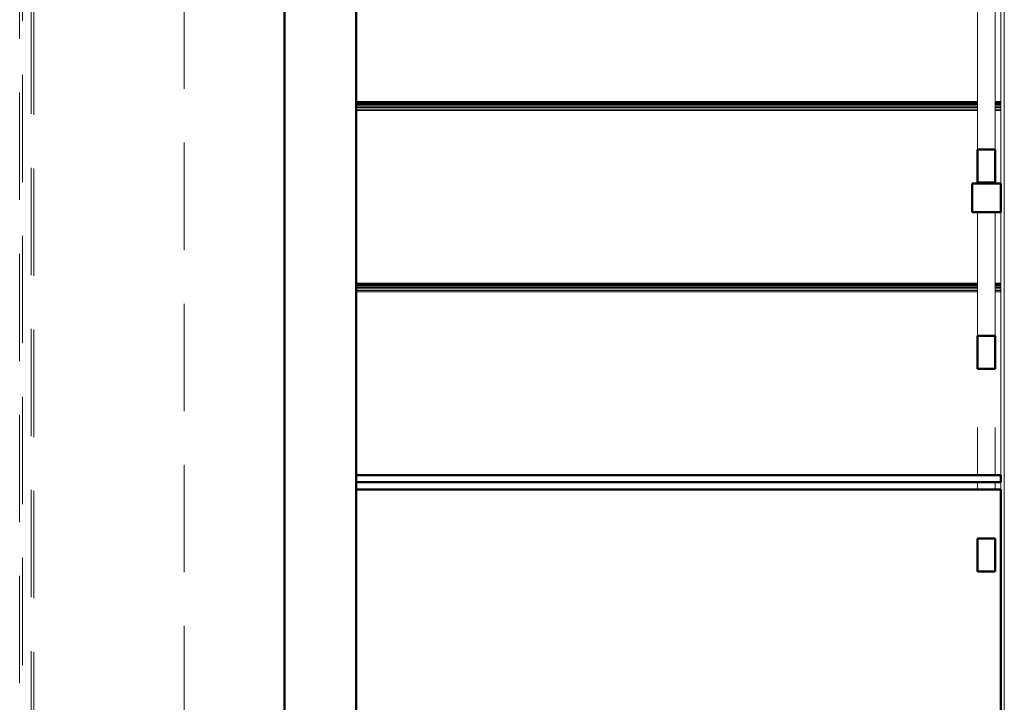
# Model space of a CAD drawing. Header units: millimetres. Extents: x -125 to 26481, y 4748 to 39818.
# Tile 31 of 104: x 15452 to 16827, y 31761 to 32714. Entities that reach past the tile are written whole.
import ezdxf

# ---------------------------------------------------------------- set-up
doc = ezdxf.new("R2010")
doc.units = ezdxf.units.MM
doc.linetypes.add('ADSK_Штриховая_ш3 п1_5', pattern=[225, 150, -75])
for name, color, linetype, lineweight in [('A-DETL-____-MBND', 5, 'ADSK_Штриховая_ш3 п1_5', 20), ('A-GENM-____-OTLN', 13, 'Continuous', 20), ('A-PART-____-MCUT', 2, 'Continuous', 50), ('A-PART-____-OTLN', 2, 'Continuous', 20), ('A-WALL-____-MCUT', 113, 'Continuous', 50), ('A-WALL-____-OTLN', 113, 'Continuous', 20), ('S-BEAM-____-OTLN', 12, 'Continuous', 20), ('S-STRS-____-MCUT', 31, 'Continuous', 50), ('S-STRS-____-OTLN', 31, 'Continuous', 20), ('Ограждение', 7, 'Continuous', 20)]:
    doc.layers.add(name, color=color, linetype=linetype, lineweight=lineweight)

# ---------------------------------------------------------------- blocks, each defined once
blk = doc.blocks.new('Прямая форма - V line-608724-В_Этаж 02_Отопление')
at = {"layer": 'Ограждение', "color": 253}
for p, q in [((155, 2245.6), (205, 2245.6)), ((155, 2245.6), (155, 365.7)), ((205, 2245.6), (205, 1997.4))]:
    blk.add_line(p, q, dxfattribs=at)
blk = doc.blocks.new('Прямая форма - Steel - Structural-608725-В_Этаж 02_Отопление')
blk.add_blockref('Прямая форма - V line-608724-В_Этаж 02_Отопление', (0, 0))
blk = doc.blocks.new('Прямая форма - RAILING - 017-608760-В_Этаж 02_Отопление')
blk.add_blockref('Прямая форма - Steel - Structural-608725-В_Этаж 02_Отопление', (0, 0))
blk = doc.blocks.new('Прямая форма - V line-609812-В_Этаж 02_Отопление')
at = {"layer": 'A-DETL-____-MBND', "color": 253}
blk.add_line((-150, 4951.8), (-150, 1721.8), dxfattribs=at)
blk = doc.blocks.new('Прямая форма - BMR - 002-609813-В_Этаж 02_Отопление')
blk.add_blockref('Прямая форма - V line-609812-В_Этаж 02_Отопление', (0, 0))
blk = doc.blocks.new('Прямая форма - V line-610384-В_Этаж 02_Отопление')
at = {"layer": 'A-WALL-____-MCUT', "color": 9}
for p, q in [((3330, 0), (100, 0)), ((100, -100), (3330, -100))]:
    blk.add_line(p, q, dxfattribs=at)
blk = doc.blocks.new('Прямая форма - SW - 014-610385-В_Этаж 02_Отопление')
blk.add_blockref('Прямая форма - V line-610384-В_Этаж 02_Отопление', (0, 0))
blk = doc.blocks.new('Family - V line-611168-В_Этаж 02_Отопление')
at = {"layer": 'S-STRS-____-OTLN', "color": 253}
for p, q in [((-740, 1501.3), (-740, 1245.5)), ((-740, 1245.5), (-732.7, 1245.5)), ((-740, 1243.3), (-740, 1245.5)), ((-740, 1241.2), (-740, 1243.3)), ((-740, 1243.3), (-732.7, 1243.3)), ((-740, 1239.2), (-740, 1241.2)), ((-740, 1241.2), (-732.7, 1241.2)), ((-740, 1237.4), (-740, 1239.2)), ((-740, 1239.2), (-732.7, 1239.2)), ((-740, 1235.9), (-740, 1237.4)), ((-740, 1237.4), (-732.7, 1237.4)), ((-707.5, 1245.5), (160, 1245.5)), ((-707.5, 1243.3), (160, 1243.3)), ((-707.5, 1241.2), (160, 1241.2)), ((-707.5, 1239.2), (160, 1239.2)), ((-707.5, 1237.4), (160, 1237.4)), ((-740, 1234.6), (-740, 1235.9)), ((-740, 1235.9), (-732.7, 1235.9)), ((-740, 1233.7), (-740, 1234.6)), ((-740, 1234.6), (-732.7, 1234.6)), ((-740, 1233.2), (-740, 1233.7)), ((-740, 1233.7), (-732.7, 1233.7)), ((-740, 1233), (-740, 1233.2)), ((-740, 1233.2), (-732.7, 1233.2)), ((-740, 1233), (-732.7, 1233)), ((-707.5, 1235.9), (160, 1235.9)), ((-707.5, 1234.6), (160, 1234.6)), ((-707.5, 1233.7), (160, 1233.7)), ((-707.5, 1233.2), (160, 1233.2)), ((-707.5, 1233), (160, 1233))]:
    blk.add_line(p, q, dxfattribs=at)
blk = doc.blocks.new('Family - Timber - Floor-611169-В_Этаж 02_Отопление')
blk.add_blockref('Family - V line-611168-В_Этаж 02_Отопление', (0, 0))
blk = doc.blocks.new('Family - V line-611170-В_Этаж 02_Отопление')
at = {"layer": 'S-STRS-____-OTLN', "color": 253}
for p, q in [((-740, 979.6), (-740, 738.8)), ((-740, 738.8), (-732.7, 738.8)), ((-740, 736.6), (-740, 738.8)), ((-740, 734.5), (-740, 736.6)), ((-740, 736.6), (-732.7, 736.6)), ((-740, 732.6), (-740, 734.5)), ((-740, 734.5), (-732.7, 734.5)), ((-740, 730.8), (-740, 732.6)), ((-740, 732.6), (-732.7, 732.6)), ((-740, 729.2), (-740, 730.8)), ((-740, 730.8), (-732.7, 730.8)), ((-740, 728), (-740, 729.2)), ((-740, 729.2), (-732.7, 729.2)), ((-707.5, 738.8), (160, 738.8)), ((-707.5, 736.6), (160, 736.6)), ((-707.5, 734.5), (160, 734.5)), ((-707.5, 732.6), (160, 732.6)), ((-707.5, 730.8), (160, 730.8)), ((-707.5, 729.2), (160, 729.2)), ((-740, 727.1), (-740, 728)), ((-740, 728), (-732.7, 728)), ((-740, 726.5), (-740, 727.1)), ((-740, 727.1), (-732.7, 727.1)), ((-740, 726.3), (-740, 726.5)), ((-740, 726.5), (-732.7, 726.5)), ((-740, 726.3), (-732.7, 726.3)), ((-707.5, 728), (160, 728)), ((-707.5, 727.1), (160, 727.1)), ((-707.5, 726.5), (160, 726.5)), ((-707.5, 726.3), (160, 726.3))]:
    blk.add_line(p, q, dxfattribs=at)
blk = doc.blocks.new('Family - Timber - Floor-611171-В_Этаж 02_Отопление')
blk.add_blockref('Family - V line-611170-В_Этаж 02_Отопление', (0, 0))
blk = doc.blocks.new('Family - V line-611196-В_Этаж 02_Отопление')
at = {"layer": 'S-STRS-____-MCUT', "color": 9}
for p, q in [((160, 1511.3), (-740, 1511.3)), ((-740, 1511.3), (-740, 1501.3)), ((-740, 1501.3), (160, 1501.3)), ((160, 1501.3), (160, 1511.3))]:
    blk.add_line(p, q, dxfattribs=at)
blk = doc.blocks.new('Family - Timber - Floor-611197-В_Этаж 02_Отопление')
blk.add_blockref('Family - V line-611196-В_Этаж 02_Отопление', (0, 0))
blk = doc.blocks.new('Family - V line-611234-В_Этаж 02_Отопление')
at = {"layer": 'S-STRS-____-MCUT', "color": 9}
for p, q in [((-740, 1963.7), (-740, 1521.3)), ((160, 1963.7), (-740, 1963.7)), ((160, 1521.3), (160, 1963.7)), ((-740, 1521.3), (160, 1521.3))]:
    blk.add_line(p, q, dxfattribs=at)
at = {"layer": 'S-STRS-____-OTLN', "color": 253}
blk.add_line((-740, 1511.3), (-740, 1521.3), dxfattribs=at)
blk = doc.blocks.new('Family - Concrete - Structural-611235-В_Этаж 02_Отопление')
blk.add_blockref('Family - V line-611234-В_Этаж 02_Отопление', (0, 0))
blk = doc.blocks.new('Family - V line-611236-В_Этаж 02_Отопление')
at = {"layer": 'S-STRS-____-OTLN', "color": 253}
for p, q in [((-740, 1233), (-740, 1134.1)), ((-740, 1094.1), (-740, 992.1)), ((-740, 992.1), (-732.7, 992.1)), ((-740, 990), (-740, 992.1)), ((-740, 987.9), (-740, 990)), ((-740, 990), (-732.7, 990)), ((-707.5, 992.1), (160, 992.1)), ((-707.5, 990), (160, 990)), ((-740, 985.9), (-740, 987.9)), ((-740, 987.9), (-732.7, 987.9)), ((-740, 984.1), (-740, 985.9)), ((-740, 985.9), (-732.7, 985.9)), ((-740, 982.6), (-740, 984.1)), ((-740, 984.1), (-732.7, 984.1)), ((-740, 981.3), (-740, 982.6)), ((-740, 982.6), (-732.7, 982.6)), ((-740, 980.4), (-740, 981.3)), ((-740, 981.3), (-732.7, 981.3)), ((-740, 979.8), (-740, 980.4)), ((-740, 980.4), (-732.7, 980.4)), ((-740, 979.6), (-740, 979.8)), ((-740, 979.8), (-732.7, 979.8)), ((-740, 979.6), (-732.7, 979.6)), ((-707.5, 987.9), (160, 987.9)), ((-707.5, 985.9), (160, 985.9)), ((-707.5, 984.1), (160, 984.1)), ((-707.5, 982.6), (160, 982.6)), ((-707.5, 981.3), (160, 981.3)), ((-707.5, 980.4), (160, 980.4)), ((-707.5, 979.8), (160, 979.8)), ((-707.5, 979.6), (160, 979.6))]:
    blk.add_line(p, q, dxfattribs=at)
blk = doc.blocks.new('Family - Timber - Floor-611237-В_Этаж 02_Отопление')
blk.add_blockref('Family - V line-611236-В_Этаж 02_Отопление', (0, 0))
blk = doc.blocks.new('Family - STAIR - 001-611246-В_Этаж 02_Отопление')
for name in ['Family - Concrete - Structural-611235-В_Этаж 02_Отопление', 'Family - Timber - Floor-611197-В_Этаж 02_Отопление', 'Family - Timber - Floor-611169-В_Этаж 02_Отопление', 'Family - Timber - Floor-611237-В_Этаж 02_Отопление', 'Family - Timber - Floor-611171-В_Этаж 02_Отопление']:
    blk.add_blockref(name, (0, 0))
blk = doc.blocks.new('Family - V line-611248-В_Этаж 02_Отопление')
at = {"layer": 'A-PART-____-OTLN', "color": 253}
for p, q in [((-740, 1501.3), (-740, 1245.5)), ((-740, 1245.5), (-732.7, 1245.5)), ((-740, 1243.3), (-740, 1245.5)), ((-740, 1241.2), (-740, 1243.3)), ((-740, 1243.3), (-732.7, 1243.3)), ((-740, 1239.2), (-740, 1241.2)), ((-740, 1241.2), (-732.7, 1241.2)), ((-740, 1237.4), (-740, 1239.2)), ((-740, 1239.2), (-732.7, 1239.2)), ((-740, 1235.9), (-740, 1237.4)), ((-740, 1237.4), (-732.7, 1237.4)), ((-707.5, 1245.5), (160, 1245.5)), ((-707.5, 1243.3), (160, 1243.3)), ((-707.5, 1241.2), (160, 1241.2)), ((-707.5, 1239.2), (160, 1239.2)), ((-707.5, 1237.4), (160, 1237.4)), ((-740, 1234.6), (-740, 1235.9)), ((-740, 1235.9), (-732.7, 1235.9)), ((-740, 1233.7), (-740, 1234.6)), ((-740, 1234.6), (-732.7, 1234.6)), ((-740, 1233.2), (-740, 1233.7)), ((-740, 1233.7), (-732.7, 1233.7)), ((-740, 1233), (-740, 1233.2)), ((-740, 1233.2), (-732.7, 1233.2)), ((-740, 1233), (-732.7, 1233)), ((-707.5, 1235.9), (160, 1235.9)), ((-707.5, 1234.6), (160, 1234.6)), ((-707.5, 1233.7), (160, 1233.7)), ((-707.5, 1233.2), (160, 1233.2)), ((-707.5, 1233), (160, 1233))]:
    blk.add_line(p, q, dxfattribs=at)
blk = doc.blocks.new('Family - Timber - Floor-611249-В_Этаж 02_Отопление')
blk.add_blockref('Family - V line-611248-В_Этаж 02_Отопление', (0, 0))
blk = doc.blocks.new('Family - V line-611251-В_Этаж 02_Отопление')
at = {"layer": 'A-PART-____-OTLN', "color": 253}
for p, q in [((-740, 979.6), (-740, 738.8)), ((-740, 738.8), (-732.7, 738.8)), ((-740, 736.6), (-740, 738.8)), ((-740, 734.5), (-740, 736.6)), ((-740, 736.6), (-732.7, 736.6)), ((-740, 732.6), (-740, 734.5)), ((-740, 734.5), (-732.7, 734.5)), ((-740, 730.8), (-740, 732.6)), ((-740, 732.6), (-732.7, 732.6)), ((-740, 729.2), (-740, 730.8)), ((-740, 730.8), (-732.7, 730.8)), ((-740, 728), (-740, 729.2)), ((-740, 729.2), (-732.7, 729.2)), ((-707.5, 738.8), (160, 738.8)), ((-707.5, 736.6), (160, 736.6)), ((-707.5, 734.5), (160, 734.5)), ((-707.5, 732.6), (160, 732.6)), ((-707.5, 730.8), (160, 730.8)), ((-707.5, 729.2), (160, 729.2)), ((-740, 727.1), (-740, 728)), ((-740, 728), (-732.7, 728)), ((-740, 726.5), (-740, 727.1)), ((-740, 727.1), (-732.7, 727.1)), ((-740, 726.3), (-740, 726.5)), ((-740, 726.5), (-732.7, 726.5)), ((-740, 726.3), (-732.7, 726.3)), ((-707.5, 728), (160, 728)), ((-707.5, 727.1), (160, 727.1)), ((-707.5, 726.5), (160, 726.5)), ((-707.5, 726.3), (160, 726.3))]:
    blk.add_line(p, q, dxfattribs=at)
blk = doc.blocks.new('Family - Timber - Floor-611252-В_Этаж 02_Отопление')
blk.add_blockref('Family - V line-611251-В_Этаж 02_Отопление', (0, 0))
blk = doc.blocks.new('Family - V line-611290-В_Этаж 02_Отопление')
at = {"layer": 'A-PART-____-MCUT', "color": 9}
for p, q in [((160, 1511.3), (-740, 1511.3)), ((-740, 1511.3), (-740, 1501.3)), ((-740, 1501.3), (160, 1501.3)), ((160, 1501.3), (160, 1511.3))]:
    blk.add_line(p, q, dxfattribs=at)
blk = doc.blocks.new('Family - Timber - Floor-611291-В_Этаж 02_Отопление')
blk.add_blockref('Family - V line-611290-В_Этаж 02_Отопление', (0, 0))
blk = doc.blocks.new('Family - V line-611347-В_Этаж 02_Отопление')
at = {"layer": 'A-PART-____-MCUT', "color": 9}
for p, q in [((-740, 1963.7), (-740, 1521.3)), ((160, 1963.7), (-740, 1963.7)), ((160, 1521.3), (160, 1963.7)), ((-740, 1521.3), (160, 1521.3))]:
    blk.add_line(p, q, dxfattribs=at)
at = {"layer": 'A-PART-____-OTLN', "color": 253}
blk.add_line((-740, 1511.3), (-740, 1521.3), dxfattribs=at)
blk = doc.blocks.new('Family - Concrete - Structural-611348-В_Этаж 02_Отопление')
blk.add_blockref('Family - V line-611347-В_Этаж 02_Отопление', (0, 0))
blk = doc.blocks.new('Family - V line-611350-В_Этаж 02_Отопление')
at = {"layer": 'A-PART-____-OTLN', "color": 253}
for p, q in [((-740, 1233), (-740, 1134.1)), ((-740, 1094.1), (-740, 992.1)), ((-740, 992.1), (-732.7, 992.1)), ((-740, 990), (-740, 992.1)), ((-740, 987.9), (-740, 990)), ((-740, 990), (-732.7, 990)), ((-707.5, 992.1), (160, 992.1)), ((-707.5, 990), (160, 990)), ((-740, 985.9), (-740, 987.9)), ((-740, 987.9), (-732.7, 987.9)), ((-740, 984.1), (-740, 985.9)), ((-740, 985.9), (-732.7, 985.9)), ((-740, 982.6), (-740, 984.1)), ((-740, 984.1), (-732.7, 984.1)), ((-740, 981.3), (-740, 982.6)), ((-740, 982.6), (-732.7, 982.6)), ((-740, 980.4), (-740, 981.3)), ((-740, 981.3), (-732.7, 981.3)), ((-740, 979.8), (-740, 980.4)), ((-740, 980.4), (-732.7, 980.4)), ((-740, 979.6), (-740, 979.8)), ((-740, 979.8), (-732.7, 979.8)), ((-740, 979.6), (-732.7, 979.6)), ((-707.5, 987.9), (160, 987.9)), ((-707.5, 985.9), (160, 985.9)), ((-707.5, 984.1), (160, 984.1)), ((-707.5, 982.6), (160, 982.6)), ((-707.5, 981.3), (160, 981.3)), ((-707.5, 980.4), (160, 980.4)), ((-707.5, 979.8), (160, 979.8)), ((-707.5, 979.6), (160, 979.6))]:
    blk.add_line(p, q, dxfattribs=at)
blk = doc.blocks.new('Family - Timber - Floor-611351-В_Этаж 02_Отопление')
blk.add_blockref('Family - V line-611350-В_Этаж 02_Отопление', (0, 0))
blk = doc.blocks.new('Прямая форма - Timber - Floor-611369-В_Этаж 02_Отопление')
at = {"layer": 'A-DETL-____-MBND', "color": 253}
blk.add_line((-2440, -5320), (-2440, -8550), dxfattribs=at)
blk = doc.blocks.new('Прямая форма - SLA - 009-611372-В_Этаж 02_Отопление')
blk.add_blockref('Прямая форма - Timber - Floor-611369-В_Этаж 02_Отопление', (0, 0))
blk = doc.blocks.new('Family - Timber - Floor-611376-В_Этаж 02_Отопление')
at = {"layer": 'A-DETL-____-MBND', "color": 253}
blk.add_line((-2440, -5320), (-2440, -8550), dxfattribs=at)
blk = doc.blocks.new('Прямая форма - V line-611394-В_Этаж 02_Отопление')
at = {"layer": 'Ограждение', "color": 9, "lineweight": 50}
for p, q in [((192.5, 1126.1), (167.5, 1126.1)), ((167.5, 1126.1), (167.5, 1080)), ((192.5, 1080), (192.5, 1126.1)), ((167.5, 1080), (192.5, 1080))]:
    blk.add_line(p, q, dxfattribs=at)
at = {"layer": 'Ограждение', "color": 253}
for p, q in [((167.5, 1080), (167.5, 843)), ((192.5, 843), (192.5, 1080))]:
    blk.add_line(p, q, dxfattribs=at)
blk = doc.blocks.new('Прямая форма - Steel - Stainless-611395-В_Этаж 02_Отопление')
blk.add_blockref('Прямая форма - V line-611394-В_Этаж 02_Отопление', (0, 0))
blk = doc.blocks.new('Прямая форма - V line-611400-В_Этаж 02_Отопление')
at = {"layer": 'Ограждение', "color": 9, "lineweight": 50}
for p, q in [((192.5, 1669.7), (167.5, 1669.7)), ((167.5, 1669.7), (167.5, 1623.6)), ((192.5, 1623.6), (192.5, 1669.7)), ((167.5, 1623.6), (192.5, 1623.6))]:
    blk.add_line(p, q, dxfattribs=at)
at = {"layer": 'Ограждение', "color": 253}
for p, q in [((167.5, 1555), (167.5, 1545)), ((192.5, 1545), (192.5, 1555)), ((167.5, 1535), (167.5, 1468.4)), ((192.5, 1468.4), (192.5, 1535))]:
    blk.add_line(p, q, dxfattribs=at)
blk = doc.blocks.new('Прямая форма - Steel - Stainless-611401-В_Этаж 02_Отопление')
blk.add_blockref('Прямая форма - V line-611400-В_Этаж 02_Отопление', (0, 0))
blk = doc.blocks.new('Прямая форма - V line-611402-В_Этаж 02_Отопление')
at = {"layer": 'Ограждение', "color": 9, "lineweight": 50}
for p, q in [((205, 365.7), (155, 365.7)), ((155, 365.7), (155, 310.3)), ((205, 310.3), (205, 365.7)), ((155, 310.3), (205, 310.3))]:
    blk.add_line(p, q, dxfattribs=at)
at = {"layer": 'Ограждение', "color": 253}
for p, q in [((155, 310.3), (155, 0)), ((205, 310.3), (205, 0)), ((205, 0), (155, 0))]:
    blk.add_line(p, q, dxfattribs=at)
blk = doc.blocks.new('Прямая форма - Steel - Structural-611403-В_Этаж 02_Отопление')
blk.add_blockref('Прямая форма - V line-611402-В_Этаж 02_Отопление', (0, 0))
blk = doc.blocks.new('Прямая форма - V line-611422-В_Этаж 02_Отопление')
at = {"layer": 'Ограждение', "color": 9, "lineweight": 50}
for p, q in [((200, 1167.8), (160, 1167.8)), ((160, 1167.8), (160, 1127.8)), ((200, 1127.8), (200, 1167.8)), ((160, 1127.8), (200, 1127.8))]:
    blk.add_line(p, q, dxfattribs=at)
blk = doc.blocks.new('Прямая форма - Steel - Structural-611423-В_Этаж 02_Отопление')
blk.add_blockref('Прямая форма - V line-611422-В_Этаж 02_Отопление', (0, 0))
blk = doc.blocks.new('Прямая форма - V line-611426-В_Этаж 02_Отопление')
at = {"layer": 'Ограждение', "color": 9, "lineweight": 50}
for p, q in [((192.5, 843), (167.5, 843)), ((167.5, 843), (167.5, 796.9)), ((192.5, 796.9), (192.5, 843)), ((167.5, 796.9), (192.5, 796.9))]:
    blk.add_line(p, q, dxfattribs=at)
at = {"layer": 'Ограждение', "color": 253}
for p, q in [((167.5, 796.9), (167.5, 593.8)), ((192.5, 593.8), (192.5, 796.9))]:
    blk.add_line(p, q, dxfattribs=at)
blk = doc.blocks.new('Прямая форма - Steel - Stainless-611427-В_Этаж 02_Отопление')
blk.add_blockref('Прямая форма - V line-611426-В_Этаж 02_Отопление', (0, 0))
blk = doc.blocks.new('Прямая форма - V line-611428-В_Этаж 02_Отопление')
at = {"layer": 'Ограждение', "color": 253}
for p, q in [((160, -20), (160, 0)), ((200, -20), (200, 0)), ((160, -20), (200, -20))]:
    blk.add_line(p, q, dxfattribs=at)
blk = doc.blocks.new('Прямая форма - Steel - Structural-611429-В_Этаж 02_Отопление')
blk.add_blockref('Прямая форма - V line-611428-В_Этаж 02_Отопление', (0, 0))
blk = doc.blocks.new('Прямая форма - V line-611430-В_Этаж 02_Отопление')
at = {"layer": 'Ограждение', "color": 9, "lineweight": 50}
for p, q in [((192.5, 1386.6), (167.5, 1386.6)), ((167.5, 1386.6), (167.5, 1340.4)), ((192.5, 1340.4), (192.5, 1386.6)), ((167.5, 1340.4), (192.5, 1340.4))]:
    blk.add_line(p, q, dxfattribs=at)
at = {"layer": 'Ограждение', "color": 253}
for p, q in [((167.5, 1340.4), (167.5, 1167.8)), ((192.5, 1167.8), (192.5, 1340.4)), ((167.5, 1127.8), (167.5, 1126.1)), ((192.5, 1126.1), (192.5, 1127.8))]:
    blk.add_line(p, q, dxfattribs=at)
blk = doc.blocks.new('Прямая форма - Steel - Stainless-611431-В_Этаж 02_Отопление')
blk.add_blockref('Прямая форма - V line-611430-В_Этаж 02_Отопление', (0, 0))
blk = doc.blocks.new('Прямая форма - V line-611432-В_Этаж 02_Отопление')
at = {"layer": 'Ограждение', "color": 9, "lineweight": 50}
for p, q in [((192.5, 593.8), (167.5, 593.8)), ((167.5, 593.8), (167.5, 547.7)), ((192.5, 547.7), (192.5, 593.8)), ((167.5, 547.7), (192.5, 547.7))]:
    blk.add_line(p, q, dxfattribs=at)
at = {"layer": 'Ограждение', "color": 253}
for p, q in [((167.5, 547.7), (167.5, 365.7)), ((192.5, 365.7), (192.5, 547.7))]:
    blk.add_line(p, q, dxfattribs=at)
blk = doc.blocks.new('Прямая форма - Steel - Stainless-611433-В_Этаж 02_Отопление')
blk.add_blockref('Прямая форма - V line-611432-В_Этаж 02_Отопление', (0, 0))
blk = doc.blocks.new('Прямая форма - RAILING - 016-611442-В_Этаж 02_Отопление')
for name in ['Прямая форма - Steel - Stainless-611401-В_Этаж 02_Отопление', 'Прямая форма - Steel - Stainless-611431-В_Этаж 02_Отопление', 'Прямая форма - Steel - Structural-611423-В_Этаж 02_Отопление', 'Прямая форма - Steel - Stainless-611395-В_Этаж 02_Отопление', 'Прямая форма - Steel - Stainless-611427-В_Этаж 02_Отопление', 'Прямая форма - Steel - Stainless-611433-В_Этаж 02_Отопление', 'Прямая форма - Steel - Structural-611403-В_Этаж 02_Отопление', 'Прямая форма - Steel - Structural-611429-В_Этаж 02_Отопление']:
    blk.add_blockref(name, (0, 0))
blk = doc.blocks.new('Family - V line-611450-В_Этаж 02_Отопление')
at = {"layer": 'A-PART-____-MCUT', "color": 9}
for p, q in [((192.5, 1126.1), (167.5, 1126.1)), ((167.5, 1126.1), (167.5, 1080)), ((192.5, 1080), (192.5, 1126.1)), ((167.5, 1080), (192.5, 1080))]:
    blk.add_line(p, q, dxfattribs=at)
at = {"layer": 'A-PART-____-OTLN', "color": 253}
for p, q in [((167.5, 1080), (167.5, 843)), ((192.5, 843), (192.5, 1080))]:
    blk.add_line(p, q, dxfattribs=at)
blk = doc.blocks.new('Family - Steel - Stainless-611451-В_Этаж 02_Отопление')
blk.add_blockref('Family - V line-611450-В_Этаж 02_Отопление', (0, 0))
blk = doc.blocks.new('Family - V line-611459-В_Этаж 02_Отопление')
at = {"layer": 'A-PART-____-MCUT', "color": 9}
for p, q in [((192.5, 1669.7), (167.5, 1669.7)), ((167.5, 1669.7), (167.5, 1623.6)), ((192.5, 1623.6), (192.5, 1669.7)), ((167.5, 1623.6), (192.5, 1623.6))]:
    blk.add_line(p, q, dxfattribs=at)
at = {"layer": 'A-PART-____-OTLN', "color": 253}
for p, q in [((167.5, 1555), (167.5, 1545)), ((192.5, 1545), (192.5, 1555)), ((167.5, 1535), (167.5, 1468.4)), ((192.5, 1468.4), (192.5, 1535))]:
    blk.add_line(p, q, dxfattribs=at)
blk = doc.blocks.new('Family - Steel - Stainless-611460-В_Этаж 02_Отопление')
blk.add_blockref('Family - V line-611459-В_Этаж 02_Отопление', (0, 0))
blk = doc.blocks.new('Family - V line-611492-В_Этаж 02_Отопление')
at = {"layer": 'A-PART-____-MCUT', "color": 9}
for p, q in [((200, 1167.8), (160, 1167.8)), ((160, 1167.8), (160, 1127.8)), ((200, 1127.8), (200, 1167.8)), ((160, 1127.8), (200, 1127.8))]:
    blk.add_line(p, q, dxfattribs=at)
blk = doc.blocks.new('Family - Steel - Structural-611493-В_Этаж 02_Отопление')
blk.add_blockref('Family - V line-611492-В_Этаж 02_Отопление', (0, 0))
blk = doc.blocks.new('Family - V line-611504-В_Этаж 02_Отопление')
at = {"layer": 'A-PART-____-MCUT', "color": 9}
for p, q in [((192.5, 1386.6), (167.5, 1386.6)), ((167.5, 1386.6), (167.5, 1340.4)), ((192.5, 1340.4), (192.5, 1386.6)), ((167.5, 1340.4), (192.5, 1340.4))]:
    blk.add_line(p, q, dxfattribs=at)
at = {"layer": 'A-PART-____-OTLN', "color": 253}
for p, q in [((167.5, 1340.4), (167.5, 1167.8)), ((192.5, 1167.8), (192.5, 1340.4)), ((167.5, 1127.8), (167.5, 1126.1)), ((192.5, 1126.1), (192.5, 1127.8))]:
    blk.add_line(p, q, dxfattribs=at)
blk = doc.blocks.new('Family - Steel - Stainless-611505-В_Этаж 02_Отопление')
blk.add_blockref('Family - V line-611504-В_Этаж 02_Отопление', (0, 0))
blk = doc.blocks.new('V line_ifc_RVT-1-В_Этаж 02_Отопление')
at = {"layer": 'A-GENM-____-OTLN', "color": 253, "lineweight": 20}
blk.add_blockref('Прямая форма - SLA - 009-611372-В_Этаж 02_Отопление', (33863.2, 38987.6), dxfattribs=at)
at = {"layer": 'A-PART-____-OTLN', "color": 253, "lineweight": 20}
blk.add_blockref('Family - Timber - Floor-611376-В_Этаж 02_Отопление', (33863.2, 38987.6), dxfattribs=at)
at = {"layer": 'A-PART-____-OTLN', "color": 253, "lineweight": 20, "rotation": 180}
for name, p in [('Family - Timber - Floor-611252-В_Этаж 02_Отопление', (31823.2, 33579.5)), ('Family - Steel - Stainless-611451-В_Этаж 02_Отопление', (32723.2, 33613.2)), ('Family - Timber - Floor-611351-В_Этаж 02_Отопление', (31823.2, 33579.5)), ('Family - Steel - Structural-611493-В_Этаж 02_Отопление', (32723.2, 33613.2)), ('Family - Steel - Stainless-611505-В_Этаж 02_Отопление', (32723.2, 33613.2)), ('Family - Timber - Floor-611249-В_Этаж 02_Отопление', (31823.2, 33579.5)), ('Family - Steel - Stainless-611460-В_Этаж 02_Отопление', (32723.2, 33613.2)), ('Family - Timber - Floor-611291-В_Этаж 02_Отопление', (31823.2, 33579.5)), ('Family - Concrete - Structural-611348-В_Этаж 02_Отопление', (31823.2, 33579.5))]:
    blk.add_blockref(name, p, dxfattribs=at)
at = {"layer": 'A-WALL-____-OTLN', "color": 253, "lineweight": 20, "rotation": 270}
blk.add_blockref('Прямая форма - SW - 014-610385-В_Этаж 02_Отопление', (31663.2, 33767.6), dxfattribs=at)
at = {"layer": 'S-BEAM-____-OTLN', "color": 253, "lineweight": 20}
blk.add_blockref('Прямая форма - BMR - 002-609813-В_Этаж 02_Отопление', (31573.2, 28715.8), dxfattribs=at)
at = {"layer": 'S-STRS-____-OTLN', "color": 253, "lineweight": 20, "rotation": 180}
blk.add_blockref('Family - STAIR - 001-611246-В_Этаж 02_Отопление', (31823.2, 33579.5), dxfattribs=at)
at = {"layer": 'Ограждение', "color": 253, "lineweight": 20, "rotation": 180}
for name in ['Прямая форма - RAILING - 017-608760-В_Этаж 02_Отопление', 'Прямая форма - RAILING - 016-611442-В_Этаж 02_Отопление']:
    blk.add_blockref(name, (32723.2, 33613.2), dxfattribs=at)

msp = doc.modelspace()

# ---------------------------------------------------------------- linework, layer by layer
at = {"layer": 'A-DETL-____-MBND', "color": 170}
for p, q in [((15455.8, 34662.5), (15455.8, 30557.6)), ((15471.8, 30556.4), (15471.8, 34662.5))]:
    msp.add_line(p, q, dxfattribs=at)
at = {"layer": 'A-DETL-____-MBND', "color": 10}
for p, q in [((15451.8, 34637.5), (15451.8, 30557.6)), ((15467.8, 30557.6), (15467.8, 34637.5))]:
    msp.add_line(p, q, dxfattribs=at)

# ---------------------------------------------------------------- block references
at = {"lineweight": 9}
msp.add_blockref('V line_ifc_RVT-1-В_Этаж 02_Отопление', (-15741.7, 0), dxfattribs=at)

doc.saveas('drawing.dxf')
